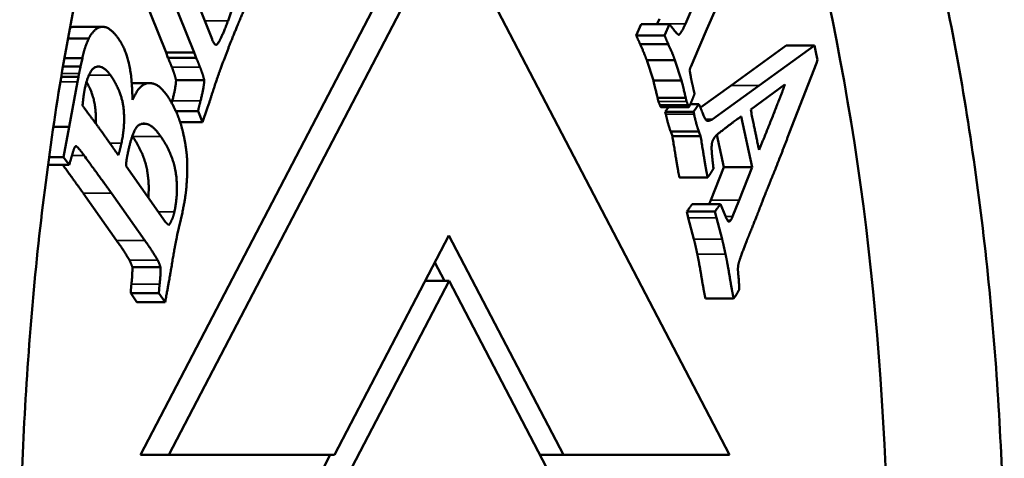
# Model space of a CAD drawing. Header units: millimetres. Extents: x 697 to 7301, y 1765 to 4597.
# Tile 26 of 39: x 4455 to 4471, y 2062 to 2069. Entities that reach past the tile are written whole.
import ezdxf

# ---------------------------------------------------------------- set-up
doc = ezdxf.new("R2010")
doc.units = ezdxf.units.MM
doc.layers.add('Visibile (ISO)', color=7, linetype='Continuous', lineweight=50)
doc.layers.add('Visibile sottile (ISO)', color=7, linetype='Continuous', lineweight=35)

msp = doc.modelspace()

# ---------------------------------------------------------------- linework, layer by layer
at = {"layer": 'Visibile (ISO)'}
for p, q in [((4461.635, 2070.615), (4457.043, 2061.815)), ((4462.097, 2070.615), (4457.505, 2061.815)), ((4466.689, 2061.815), (4462.097, 2070.615)), ((4457.061, 2069.397), (4457.461, 2068.4)), ((4457.923, 2068.4), (4457.523, 2069.397)), ((4457.986, 2069.193), (4458.214, 2068.618)), ((4465.967, 2068.872), (4466.096, 2069.175)), ((4466.467, 2069.118), (4466.318, 2068.785)), ((4465.54, 2068.954), (4465.505, 2068.872)), ((4455.959, 2068.822), (4456.421, 2068.822)), ((4465.241, 2068.865), (4465.162, 2068.682)), ((4465.241, 2068.865), (4465.703, 2068.865)), ((4465.624, 2068.682), (4465.703, 2068.865)), ((4466.318, 2068.785), (4466.099, 2068.273)), ((4455.854, 2068.629), (4456.195, 2068.629)), ((4465.162, 2068.682), (4465.624, 2068.682)), ((4458.271, 2068.529), (4458.287, 2068.529)), ((4465.224, 2068.538), (4465.686, 2068.538)), ((4467.618, 2068.514), (4466.713, 2067.862)), ((4467.175, 2067.862), (4468.08, 2068.514)), ((4467.618, 2068.514), (4468.08, 2068.514)), ((4468.08, 2068.514), (4468.109, 2068.379)), ((4455.797, 2068.311), (4456.091, 2068.311)), ((4456.062, 2068.171), (4456.091, 2068.311)), ((4457.461, 2068.4), (4457.923, 2068.4)), ((4457.461, 2068.4), (4457.492, 2068.316)), ((4457.492, 2068.316), (4457.954, 2068.316)), ((4457.954, 2068.316), (4457.923, 2068.4)), ((4465.332, 2068.276), (4465.794, 2068.276)), ((4465.332, 2068.276), (4465.441, 2067.941)), ((4465.903, 2067.941), (4465.794, 2068.276)), ((4466.099, 2068.273), (4466.058, 2068.179)), ((4468.109, 2068.379), (4468.13, 2068.282)), ((4468.13, 2068.282), (4468.111, 2068.229)), ((4456.062, 2068.171), (4455.773, 2068.171)), ((4468.111, 2068.229), (4467.666, 2067.08)), ((4455.745, 2068.004), (4456.027, 2068.004)), ((4456.011, 2067.919), (4456.027, 2068.004)), ((4457.625, 2067.95), (4458.087, 2067.95)), ((4455.877, 2067.182), (4456.011, 2067.919)), ((4456.899, 2067.901), (4457.188, 2067.901)), ((4465.441, 2067.941), (4465.903, 2067.941)), ((4466.713, 2067.862), (4466.212, 2067.499)), ((4466.407, 2067.306), (4467.175, 2067.862)), ((4467.595, 2067.875), (4467.035, 2067.468)), ((4465.511, 2067.659), (4465.972, 2067.659)), ((4458.135, 2067.486), (4458.059, 2067.26)), ((4458.163, 2067.561), (4458.135, 2067.486)), ((4465.549, 2067.539), (4466.011, 2067.539)), ((4465.562, 2067.507), (4466.024, 2067.507)), ((4465.69, 2067.507), (4465.637, 2067.431)), ((4466.047, 2067.556), (4466.187, 2067.556)), ((4466.099, 2067.431), (4466.187, 2067.556)), ((4457.62, 2067.443), (4457.986, 2067.443)), ((4458.059, 2067.26), (4457.986, 2067.443)), ((4465.637, 2067.431), (4466.099, 2067.431)), ((4465.637, 2067.431), (4465.645, 2067.393)), ((4466.107, 2067.393), (4466.099, 2067.431)), ((4466.297, 2067.306), (4466.407, 2067.306)), ((4467.059, 2066.523), (4466.881, 2067.355)), ((4455.615, 2067.182), (4455.877, 2067.182)), ((4455.781, 2066.686), (4455.877, 2067.182)), ((4457.693, 2067.26), (4458.059, 2067.26)), ((4456.487, 2066.992), (4456.594, 2066.84)), ((4465.725, 2067.106), (4466.187, 2067.106)), ((4465.725, 2067.106), (4465.753, 2067.033)), ((4465.753, 2067.033), (4466.215, 2067.033)), ((4466.215, 2067.033), (4466.187, 2067.106)), ((4466.483, 2067.055), (4466.597, 2066.523)), ((4455.976, 2066.865), (4455.993, 2066.865)), ((4467.159, 2066.864), (4467.173, 2066.81)), ((4455.544, 2066.686), (4455.781, 2066.686)), ((4455.874, 2066.564), (4455.781, 2066.686)), ((4455.528, 2066.564), (4455.874, 2066.564)), ((4456.806, 2066.539), (4457.155, 2066.042)), ((4466.597, 2066.523), (4466.383, 2065.986)), ((4466.597, 2066.523), (4467.059, 2066.523)), ((4466.845, 2065.986), (4467.059, 2066.523)), ((4465.868, 2066.356), (4466.33, 2066.356)), ((4456.104, 2066.1), (4456.652, 2065.325)), ((4457.114, 2065.325), (4456.566, 2066.1)), ((4457.155, 2066.042), (4457.453, 2065.627)), ((4466.54, 2065.918), (4466.078, 2065.918)), ((4466.383, 2065.986), (4466.356, 2065.918)), ((4466.54, 2065.918), (4466.622, 2065.722)), ((4466.739, 2065.716), (4466.845, 2065.986)), ((4457.728, 2065.782), (4457.645, 2065.419)), ((4465.989, 2065.797), (4466.45, 2065.797)), ((4465.989, 2065.797), (4466.014, 2065.696)), ((4466.014, 2065.696), (4466.105, 2065.345)), ((4466.476, 2065.696), (4466.45, 2065.797)), ((4466.567, 2065.345), (4466.476, 2065.696)), ((4460.22, 2061.815), (4462.094, 2065.406)), ((4462.094, 2065.406), (4463.969, 2061.815)), ((4456.909, 2064.887), (4457.37, 2064.887)), ((4461.863, 2064.964), (4462.021, 2064.662)), ((4462.097, 2064.662), (4457.504, 2055.862)), ((4462.097, 2064.662), (4461.706, 2064.662)), ((4466.689, 2055.862), (4462.097, 2064.662)), ((4456.882, 2064.463), (4457.344, 2064.463)), ((4456.882, 2064.463), (4456.984, 2064.313)), ((4457.446, 2064.313), (4457.344, 2064.463)), ((4456.984, 2064.313), (4457.446, 2064.313)), ((4466.294, 2064.377), (4466.756, 2064.377)), ((4460.149, 2061.815), (4457.042, 2055.862)), ((4457.505, 2061.815), (4457.043, 2061.815)), ((4457.505, 2061.815), (4460.22, 2061.815)), ((4463.969, 2061.815), (4463.582, 2061.815)), ((4463.969, 2061.815), (4466.689, 2061.815))]:
    msp.add_line(p, q, dxfattribs=at)
for centre, major_axis, start_param, end_param in [((4461.633, 2059.454), (0, -20), 6.090685, 9.617278), ((4456.18, 2067.856), (0, 0.425), 1.072614, 1.215197)]:
    msp.add_ellipse(centre, major_axis=major_axis, ratio=0.382683, start_param=start_param, end_param=end_param, dxfattribs=at)
for points, degree, knots in [([(4455.064, 2059.454), (4455.064, 2060.775), (4455.112, 2062.141), (4455.311, 2064.858), (4455.463, 2066.208), (4455.865, 2068.798), (4456.116, 2070.039), (4456.696, 2072.333), (4457.025, 2073.386), (4457.728, 2075.249), (4458.126, 2076.122), (4458.993, 2077.661), (4459.463, 2078.327), (4460.445, 2079.395), (4460.958, 2079.799), (4461.992, 2080.329), (4462.513, 2080.454), (4463.524, 2080.454), (4464.047, 2080.329), (4465.092, 2079.799), (4465.614, 2079.395), (4466.616, 2078.327), (4467.098, 2077.661), (4467.991, 2076.122), (4468.403, 2075.249), (4469.133, 2073.386), (4469.476, 2072.333), (4470.083, 2070.039), (4470.346, 2068.798), (4470.768, 2066.208), (4470.928, 2064.858), (4471.139, 2062.141), (4471.189, 2060.775), (4471.189, 2059.454), (4471.189, 2058.132), (4471.138, 2056.765), (4470.928, 2054.047), (4470.768, 2052.695), (4470.344, 2050.104), (4470.081, 2048.862), (4469.474, 2046.567), (4469.13, 2045.513), (4468.399, 2043.652), (4467.988, 2042.78), (4467.095, 2041.243), (4466.613, 2040.579), (4465.612, 2039.512), (4465.091, 2039.109), (4464.047, 2038.58), (4463.523, 2038.454), (4462.514, 2038.454), (4461.993, 2038.58), (4460.959, 2039.109), (4460.447, 2039.512), (4459.465, 2040.579), (4458.996, 2041.243), (4458.129, 2042.78), (4457.732, 2043.652), (4457.028, 2045.513), (4456.698, 2046.567), (4456.118, 2048.862), (4455.866, 2050.104), (4455.463, 2052.695), (4455.311, 2054.047), (4455.112, 2056.765), (4455.064, 2058.132), (4455.064, 2059.454)], 3, [6.338557, 6.338557, 6.338557, 6.338557, 6.734862, 6.734862, 7.131166, 7.131166, 7.527471, 7.527471, 7.923775, 7.923775, 8.31979, 8.31979, 8.715805, 8.715805, 9.11182, 9.11182, 9.507835, 9.507835, 9.90385, 9.90385, 10.299865, 10.299865, 10.69588, 10.69588, 11.091895, 11.091895, 11.4882, 11.4882, 11.884504, 11.884504, 12.280808, 12.280808, 12.677113, 12.677113, 12.677113, 13.07375, 13.07375, 13.470387, 13.470387, 13.867023, 13.867023, 14.26366, 14.26366, 14.659343, 14.659343, 15.055026, 15.055026, 15.450709, 15.450709, 15.846391, 15.846391, 16.242074, 16.242074, 16.637757, 16.637757, 17.03344, 17.03344, 17.429123, 17.429123, 17.82576, 17.82576, 18.222396, 18.222396, 18.619033, 18.619033, 19.01567, 19.01567, 19.01567, 19.01567]), ([(4455.959, 2068.822), (4455.949, 2068.822), (4455.911, 2068.817), (4455.886, 2068.805)], 2, [-2.1569961, -2.1569961, -2.1569961, -2, -1.6020157, -1.6020157, -1.6020157]), ([(4456.159, 2067.92), (4456.271, 2067.723), (4456.317, 2067.382), (4456.31, 2067.239)], 2, [-1.780084, -1.780084, -1.780084, -1, -0.519148, -0.519148, -0.519148]), ([(4456.913, 2067.025), (4457.033, 2066.854), (4457.164, 2066.482), (4457.181, 2066.146), (4457.17, 2066.022)], 2, [-3, -3, -3, -2, -1, -0.473073, -0.473073, -0.473073])]:
    msp.add_open_spline(points, degree=degree, knots=knots, dxfattribs=at)
for points in [[(4458.476, 2068.922), (4458.567, 2069.17), (4458.609, 2069.401)], [(4458.836, 2069.344), (4458.798, 2069.241), (4458.627, 2068.834)], [(4458.287, 2068.529), (4458.337, 2068.547), (4458.476, 2068.922)], [(4456.195, 2068.629), (4456.219, 2068.683), (4456.332, 2068.811), (4456.468, 2068.83), (4456.61, 2068.73), (4456.681, 2068.629)], [(4458.627, 2068.834), (4458.506, 2068.545), (4458.347, 2068.115)], [(4465.505, 2068.872), (4465.504, 2068.868), (4465.502, 2068.865)], [(4465.703, 2068.865), (4465.723, 2068.843), (4465.764, 2068.788)], [(4465.764, 2068.788), (4465.823, 2068.705), (4465.861, 2068.69)], [(4465.861, 2068.69), (4465.908, 2068.735), (4465.967, 2068.872)], [(4456.091, 2068.311), (4456.124, 2068.479), (4456.195, 2068.629)], [(4456.681, 2068.629), (4456.76, 2068.518), (4456.86, 2068.223), (4456.887, 2068.028)], [(4458.214, 2068.618), (4458.254, 2068.516), (4458.287, 2068.529)], [(4465.162, 2068.682), (4465.176, 2068.646), (4465.224, 2068.538)], [(4465.686, 2068.538), (4465.638, 2068.646), (4465.624, 2068.682)], [(4465.224, 2068.538), (4465.298, 2068.376), (4465.332, 2068.276)], [(4465.794, 2068.276), (4465.76, 2068.376), (4465.686, 2068.538)], [(4457.492, 2068.316), (4457.537, 2068.209), (4457.555, 2068.164)], [(4458.016, 2068.164), (4457.999, 2068.209), (4457.954, 2068.316)], [(4456.037, 2068.059), (4456.042, 2068.082), (4456.062, 2068.171)], [(4456.551, 2068.03), (4456.428, 2068.205), (4456.196, 2068.122), (4456.129, 2067.8)], [(4457.555, 2068.164), (4457.601, 2068.047), (4457.625, 2067.95)], [(4458.087, 2067.95), (4458.063, 2068.047), (4458.016, 2068.164)], [(4458.347, 2068.115), (4458.268, 2067.901), (4458.163, 2067.561)], [(4466.058, 2068.179), (4466.05, 2068.159), (4466.035, 2068.113)], [(4466.035, 2068.113), (4466.059, 2067.968), (4466.085, 2067.86)], [(4456.73, 2066.916), (4456.798, 2067.242), (4456.725, 2067.782), (4456.551, 2068.03)], [(4456.887, 2068.028), (4456.9, 2067.93), (4456.914, 2067.626)], [(4457.625, 2067.95), (4457.62, 2067.825), (4457.563, 2067.609)], [(4458.025, 2067.609), (4458.082, 2067.825), (4458.087, 2067.95)], [(4456.129, 2067.8), (4456.11, 2067.705), (4456.093, 2067.533)], [(4456.914, 2067.626), (4457.026, 2067.894), (4457.331, 2067.907), (4457.474, 2067.703)], [(4465.441, 2067.941), (4465.502, 2067.69), (4465.511, 2067.659)], [(4465.972, 2067.659), (4465.964, 2067.69), (4465.903, 2067.941)], [(4466.085, 2067.86), (4466.089, 2067.841), (4466.115, 2067.724)], [(4467.173, 2066.81), (4467.272, 2067.045), (4467.529, 2067.695), (4467.595, 2067.875)], [(4457.474, 2067.703), (4457.56, 2067.581), (4457.642, 2067.396)], [(4465.511, 2067.659), (4465.518, 2067.618), (4465.523, 2067.602)], [(4465.985, 2067.602), (4465.98, 2067.618), (4465.972, 2067.659)], [(4466.115, 2067.724), (4466.084, 2067.641), (4466.062, 2067.589)], [(4456.093, 2067.533), (4456.122, 2067.492), (4456.177, 2067.417)], [(4457.563, 2067.609), (4457.558, 2067.591), (4457.554, 2067.574)], [(4457.986, 2067.443), (4457.994, 2067.489), (4458.025, 2067.609)], [(4465.523, 2067.602), (4465.525, 2067.595), (4465.549, 2067.539)], [(4465.549, 2067.539), (4465.554, 2067.529), (4465.562, 2067.507)], [(4466.011, 2067.539), (4465.987, 2067.595), (4465.985, 2067.602)], [(4466.024, 2067.507), (4466.016, 2067.529), (4466.011, 2067.539)], [(4466.062, 2067.589), (4466.05, 2067.561), (4466.024, 2067.507)], [(4466.187, 2067.556), (4466.203, 2067.525), (4466.237, 2067.437)], [(4467.035, 2067.468), (4467.14, 2066.954), (4467.159, 2066.864)], [(4456.177, 2067.417), (4456.29, 2067.272), (4456.487, 2066.992)], [(4457.642, 2067.396), (4457.702, 2067.256), (4457.742, 2067.077)], [(4465.645, 2067.393), (4465.676, 2067.247), (4465.725, 2067.106)], [(4466.187, 2067.106), (4466.138, 2067.247), (4466.107, 2067.393)], [(4466.237, 2067.437), (4466.292, 2067.299), (4466.337, 2067.272), (4466.407, 2067.306)], [(4466.881, 2067.355), (4466.81, 2067.31), (4466.54, 2067.101)], [(4457.159, 2067.228), (4457.034, 2067.264), (4456.898, 2067.055), (4456.833, 2066.745)], [(4457.375, 2067.025), (4457.251, 2067.2), (4457.159, 2067.228)], [(4456.908, 2067.032), (4456.91, 2067.028), (4456.913, 2067.025)], [(4457.597, 2065.792), (4457.649, 2066.042), (4457.626, 2066.482), (4457.495, 2066.854), (4457.375, 2067.025)], [(4457.742, 2067.077), (4457.795, 2066.844), (4457.816, 2066.451), (4457.792, 2066.171)], [(4465.753, 2067.033), (4465.839, 2066.492), (4465.868, 2066.356)], [(4466.33, 2066.356), (4466.301, 2066.492), (4466.215, 2067.033)], [(4466.441, 2067.009), (4466.408, 2066.961), (4466.4, 2066.91)], [(4466.54, 2067.101), (4466.465, 2067.045), (4466.441, 2067.009)], [(4467.666, 2067.08), (4467.526, 2066.707), (4467.254, 2066.039), (4467.171, 2065.818)], [(4455.976, 2066.865), (4455.955, 2066.846), (4455.932, 2066.755)], [(4455.993, 2066.865), (4455.985, 2066.872), (4455.976, 2066.865)], [(4456.118, 2066.717), (4456.02, 2066.851), (4455.993, 2066.865)], [(4456.594, 2066.84), (4456.623, 2066.798), (4456.68, 2066.722)], [(4456.68, 2066.722), (4456.706, 2066.799), (4456.73, 2066.916)], [(4466.4, 2066.91), (4466.388, 2066.827), (4466.407, 2066.673)], [(4455.932, 2066.755), (4455.922, 2066.715), (4455.874, 2066.564)], [(4456.566, 2066.1), (4456.48, 2066.221), (4456.118, 2066.717)], [(4456.833, 2066.745), (4456.805, 2066.608), (4456.806, 2066.539)], [(4466.407, 2066.673), (4466.409, 2066.646), (4466.426, 2066.498)], [(4455.768, 2066.564), (4456.032, 2066.201), (4456.104, 2066.1)], [(4466.426, 2066.498), (4466.38, 2066.425), (4466.361, 2066.397)], [(4466.361, 2066.397), (4466.347, 2066.376), (4466.33, 2066.356)], [(4457.792, 2066.171), (4457.78, 2066.032), (4457.728, 2065.782)], [(4466.078, 2065.918), (4466.035, 2065.864), (4465.989, 2065.797)], [(4466.45, 2065.797), (4466.496, 2065.864), (4466.54, 2065.918)], [(4457.507, 2065.576), (4457.571, 2065.667), (4457.597, 2065.792)], [(4466.622, 2065.722), (4466.661, 2065.636), (4466.673, 2065.634)], [(4466.708, 2065.656), (4466.724, 2065.679), (4466.739, 2065.716)], [(4467.171, 2065.818), (4467.119, 2065.688), (4467.017, 2065.433)], [(4457.453, 2065.627), (4457.474, 2065.599), (4457.507, 2065.576)], [(4466.673, 2065.634), (4466.691, 2065.631), (4466.708, 2065.656)], [(4457.645, 2065.419), (4457.596, 2065.184), (4457.541, 2064.84)], [(4467.017, 2065.433), (4466.961, 2065.3), (4466.878, 2065.076)], [(4456.652, 2065.325), (4456.791, 2065.127), (4456.86, 2065.005)], [(4457.322, 2065.005), (4457.253, 2065.127), (4457.114, 2065.325)], [(4466.105, 2065.345), (4466.125, 2065.27), (4466.161, 2065.101)], [(4466.623, 2065.101), (4466.587, 2065.27), (4466.567, 2065.345)], [(4466.161, 2065.101), (4466.194, 2064.947), (4466.26, 2064.535), (4466.294, 2064.377)], [(4466.756, 2064.377), (4466.722, 2064.535), (4466.656, 2064.947), (4466.623, 2065.101)], [(4466.878, 2065.076), (4466.835, 2064.952), (4466.831, 2064.917)], [(4456.86, 2065.005), (4456.886, 2064.958), (4456.909, 2064.887)], [(4456.909, 2064.887), (4456.912, 2064.769), (4456.894, 2064.608)], [(4457.37, 2064.887), (4457.348, 2064.958), (4457.322, 2065.005)], [(4457.356, 2064.608), (4457.374, 2064.769), (4457.37, 2064.887)], [(4466.831, 2064.917), (4466.821, 2064.852), (4466.846, 2064.653), (4466.845, 2064.518)], [(4457.541, 2064.84), (4457.525, 2064.745), (4457.446, 2064.313)], [(4456.894, 2064.608), (4456.885, 2064.528), (4456.882, 2064.463)], [(4457.344, 2064.463), (4457.347, 2064.528), (4457.356, 2064.608)], [(4466.786, 2064.415), (4466.776, 2064.401), (4466.756, 2064.377)], [(4466.845, 2064.518), (4466.806, 2064.445), (4466.786, 2064.415)]]:
    msp.add_open_spline(points, degree=2, dxfattribs=at)
at = {"layer": 'Visibile sottile (ISO)'}
for p, q in [((4458.093, 2068.922), (4458.476, 2068.922)), ((4465.505, 2068.872), (4465.967, 2068.872)), ((4457.555, 2068.164), (4458.016, 2068.164)), ((4455.754, 2068.059), (4456.037, 2068.059)), ((4456.551, 2068.03), (4456.198, 2068.03)), ((4455.731, 2067.919), (4456.011, 2067.919)), ((4466.713, 2067.862), (4467.175, 2067.862)), ((4457.563, 2067.609), (4458.025, 2067.609)), ((4465.523, 2067.602), (4465.985, 2067.602)), ((4465.645, 2067.393), (4466.107, 2067.393)), ((4457.159, 2067.228), (4457.045, 2067.228)), ((4457.375, 2067.025), (4456.913, 2067.025)), ((4456.73, 2066.916), (4456.54, 2066.916)), ((4455.922, 2066.717), (4456.118, 2066.717)), ((4456.104, 2066.1), (4456.566, 2066.1)), ((4466.383, 2065.986), (4466.845, 2065.986)), ((4457.597, 2065.792), (4457.335, 2065.792)), ((4466.014, 2065.696), (4466.476, 2065.696)), ((4466.625, 2065.716), (4466.739, 2065.716)), ((4466.655, 2065.656), (4466.708, 2065.656)), ((4456.652, 2065.325), (4457.114, 2065.325)), ((4466.105, 2065.345), (4466.567, 2065.345)), ((4466.161, 2065.101), (4466.623, 2065.101)), ((4456.86, 2065.005), (4457.322, 2065.005)), ((4456.894, 2064.608), (4457.356, 2064.608))]:
    msp.add_line(p, q, dxfattribs=at)

doc.saveas('drawing.dxf')
